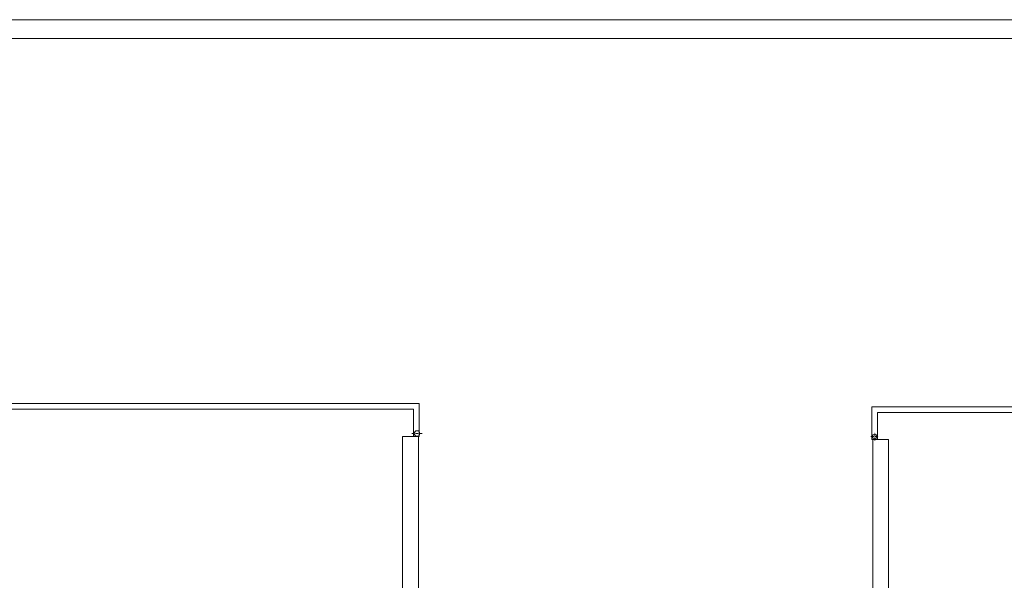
# Model space of a CAD drawing. Header units: millimetres. Extents: x 7052 to 69970, y -1719 to 15326.
# Tile 139 of 160: x 63844 to 66464, y 2729 to 4221. Entities that reach past the tile are written whole.
import ezdxf

# ---------------------------------------------------------------- set-up
doc = ezdxf.new("R2010")
doc.units = ezdxf.units.MM
doc.linetypes.add('ACAD_ISO10W100', pattern=[18, 12, -3, 0, -3])
doc.layers.add('m_tabela', color=7, linetype='Continuous', lineweight=20)
doc.layers.add('m_widok', color=7, linetype='Continuous', lineweight=9)

msp = doc.modelspace()

# ---------------------------------------------------------------- linework, layer by layer
at = {"layer": 'm_tabela', "color": 0}
for p, q in [((69970, 4220.8), (61560, 4220.8)), ((69920, 4170.8), (61610, 4170.8))]:
    msp.add_line(p, q, dxfattribs=at)
at = {"layer": 'm_widok', "color": 0, "linetype": 'ACAD_ISO10W100', "ltscale": 0.6}
for p, q in [((64915.1, 3119.9), (64886.9, 3119.9)), ((66119.1, 3101.7), (66119.1, 3121.8)), ((66109.1, 3111.8), (66129.2, 3111.8))]:
    msp.add_line(p, q, dxfattribs=at)
at = {"layer": 'm_widok', "color": 0, "ltscale": 2}
for p, q in [((64862.8, 3112.3), (64862.8, 2310.3)), ((64862.8, 3112.3), (64906.8, 3112.3)), ((64904.8, 3112.3), (64904.8, 2325.3)), ((66126.7, 3104.2), (66111.7, 3104.2)), ((66113.7, 3104.2), (66113.7, 2539.2)), ((66155.7, 3104.2), (66113.7, 3104.2)), ((66113.7, 3104.2), (66126.7, 3104.2)), ((66155.7, 3104.2), (66155.7, 2539.2))]:
    msp.add_line(p, q, dxfattribs=at)
for points in [[(64906.8, 3112.3), (64906.8, 3199.3), (63474.8, 3199.3), (63474.8, 3112.3)], [(64891.8, 3112.3), (64891.8, 3184.3), (63489.8, 3184.3), (63489.8, 3112.3)], [(67543.7, 3104.2), (67543.7, 3191.2), (66111.7, 3191.2), (66111.7, 3104.2)], [(67528.7, 3104.2), (67528.7, 3176.2), (66126.7, 3176.2), (66126.7, 3104.2)]]:
    msp.add_lwpolyline(points, dxfattribs=at)
for centre, radius in [((64901, 3119.9), 7.5), ((66119.1, 3111.8), 6)]:
    msp.add_circle(centre, radius, dxfattribs=at)

doc.saveas('drawing.dxf')
